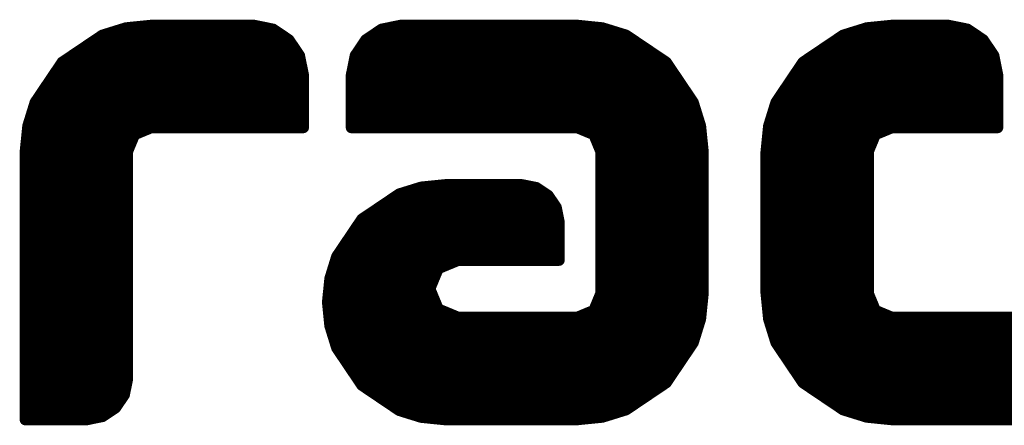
# Model space of a CAD drawing. Extents: x -14 to 157, y -7 to 92.
# Tile 6 of 44: x 53.54 to 62.51, y 21.55 to 25.24. Entities that reach past the tile are written whole.
import ezdxf

# ---------------------------------------------------------------- set-up
doc = ezdxf.new("R2010")
doc.units = 0
doc.layers.add('2D_LINE_126', color=254, linetype='CONTINUOUS')

# ---------------------------------------------------------------- blocks, each defined once
blk = doc.blocks.new('SMOOTH_0$1')
at = {"const_width": 0.05}
blk.add_lwpolyline([(-0.025, 0, 1), (0.025, 0, 1)], format="xyb", close=True, dxfattribs=at)
blk = doc.blocks.new('DRAWING_72')
at = {"layer": '2D_LINE_126', "const_width": 0.1}
for points in [[(-0.5601, 2.4338), (0.5997, 3.5936)], [(-0.5601, 2.3829), (0.6506, 3.5936)], [(-0.5601, 2.332), (0.7015, 3.5936)], [(-0.5601, 2.2811), (0.7524, 3.5936)], [(-0.5601, 2.2301), (0.8033, 3.5936)], [(-0.5601, 2.1792), (0.8543, 3.5936)], [(-0.5601, 2.1283), (0.9052, 3.5936)], [(-0.5601, 2.0774), (0.9561, 3.5936)], [(-0.5601, 2.0265), (1.007, 3.5936)], [(-0.5601, 1.9756), (1.0579, 3.5936)], [(-0.5601, 1.9247), (1.1088, 3.5936)], [(-0.5601, 1.8738), (1.1597, 3.5936)], [(-0.5601, 1.8228), (1.2106, 3.5936)], [(-0.5601, 1.7719), (1.2615, 3.5936)], [(-0.5601, 1.721), (1.3125, 3.5936)], [(-0.5601, 1.6701), (1.3634, 3.5936)], [(-0.5601, 1.6192), (1.4143, 3.5936)], [(-0.5555, 2.4893), (0.5442, 3.589)], [(-0.5498, 2.5459), (0.4876, 3.5833)], [(-0.5441, 2.6025), (0.431, 3.5776)], [(-0.5384, 2.6591), (0.3744, 3.5719)], [(-0.5205, 2.728), (0.3055, 3.554)], [(0.142, 3.5032), (0.3578, 3.5702)], [(0.3578, 3.5702), (0.5895, 3.5936)], [(0.4906, 2.619), (1.4652, 3.5936)], [(0.5776, 2.6551), (1.5161, 3.5936)], [(0.5895, 3.5936), (1.5229, 3.5936)], [(0.6334, 2.66), (1.5596, 3.5862)], [(0.6843, 2.66), (1.602, 3.5776)], [(0.7352, 2.66), (1.6443, 3.5691)], [(0.7861, 2.66), (1.6867, 3.5605)], [(0.8371, 2.66), (1.7205, 3.5434)], [(1.5229, 3.5936), (1.6988, 3.5581)], [(1.6988, 3.5581), (1.8425, 3.4612)], [(2.4107, 3.1136), (2.8908, 3.5937)], [(2.4107, 3.0627), (2.9417, 3.5937)], [(2.4107, 3.0117), (2.9926, 3.5937)], [(2.4107, 2.9608), (3.0435, 3.5937)], [(2.4107, 2.9099), (3.0945, 3.5937)], [(2.4107, 2.859), (3.1454, 3.5937)], [(2.4107, 2.8081), (3.1963, 3.5937)], [(2.4107, 2.7572), (3.2472, 3.5937)], [(2.4107, 2.7063), (3.2981, 3.5937)], [(2.4154, 2.6601), (3.349, 3.5937)], [(2.4165, 3.1703), (2.8341, 3.5879)], [(2.4294, 3.2341), (2.7703, 3.575)], [(2.4422, 3.2979), (2.7065, 3.5621)], [(2.4663, 2.6601), (3.3999, 3.5937)], [(2.5172, 2.6601), (3.4508, 3.5937)], [(2.6868, 3.5582), (2.5431, 3.4613)], [(2.5681, 2.6601), (3.5018, 3.5937)], [(2.6191, 2.6601), (3.5527, 3.5937)], [(2.67, 2.6601), (3.6036, 3.5937)], [(2.8628, 3.5937), (2.6868, 3.5582)], [(2.7209, 2.6601), (3.6545, 3.5937)], [(2.7718, 2.6601), (3.7054, 3.5937)], [(2.8227, 2.6601), (3.7563, 3.5937)], [(4.467, 3.5937), (2.8628, 3.5937)], [(2.8736, 2.6601), (3.8072, 3.5937)], [(2.9245, 2.6601), (3.8581, 3.5937)], [(2.9754, 2.6601), (3.909, 3.5937)], [(3.0263, 2.6601), (3.96, 3.5937)], [(3.0773, 2.6601), (4.0109, 3.5937)], [(3.1282, 2.6601), (4.0618, 3.5937)], [(3.1791, 2.6601), (4.1127, 3.5937)], [(3.23, 2.6601), (4.1636, 3.5937)], [(3.2809, 2.6601), (4.2145, 3.5937)], [(3.3318, 2.6601), (4.2654, 3.5937)], [(3.3827, 2.6601), (4.3163, 3.5937)], [(3.4336, 2.6601), (4.3673, 3.5937)], [(3.4846, 2.6601), (4.4182, 3.5937)], [(3.5355, 2.6601), (4.4689, 3.5935)], [(3.5864, 2.6601), (4.5151, 3.5888)], [(3.6373, 2.6601), (4.5614, 3.5842)], [(3.6882, 2.6601), (4.6076, 3.5795)], [(3.7391, 2.6601), (4.6539, 3.5749)], [(3.79, 2.6601), (4.6999, 3.57)], [(3.8409, 2.6601), (4.7388, 3.5579)], [(3.8918, 2.6601), (4.7776, 3.5458)], [(4.6987, 3.5703), (4.467, 3.5937)], [(4.9145, 3.5033), (4.6987, 3.5703)], [(6.1885, 2.4111), (7.3711, 3.5937)], [(6.1885, 2.3602), (7.422, 3.5937)], [(6.1885, 2.3093), (7.4729, 3.5937)], [(6.1885, 2.2584), (7.5238, 3.5937)], [(6.1885, 2.2075), (7.5747, 3.5937)], [(6.1885, 2.1566), (7.6257, 3.5937)], [(6.1885, 2.1057), (7.6766, 3.5937)], [(6.1885, 2.0548), (7.7275, 3.5937)], [(6.1885, 2.0039), (7.7784, 3.5937)], [(6.1885, 1.9529), (7.8293, 3.5937)], [(6.1885, 1.902), (7.8748, 3.5883)], [(6.1885, 1.8511), (7.9171, 3.5798)], [(6.1885, 1.8002), (7.9595, 3.5712)], [(6.1885, 1.7493), (8.0018, 3.5626)], [(6.1885, 1.6984), (8.0384, 3.5483)], [(6.1905, 2.4641), (7.3182, 3.5917)], [(6.1962, 2.5207), (7.2615, 3.586)], [(6.2019, 2.5773), (7.2049, 3.5803)], [(6.2076, 2.6339), (7.1483, 3.5746)], [(6.2179, 2.6951), (7.0872, 3.5644)], [(6.2408, 2.7689), (7.0133, 3.5415)], [(6.8907, 3.5034), (7.1065, 3.5704)], [(7.1065, 3.5704), (7.3382, 3.5937)], [(7.3382, 3.5937), (7.8478, 3.5938)], [(7.8478, 3.5938), (8.0238, 3.5582)], [(8.0238, 3.5582), (8.1675, 3.4613)], [(-0.4976, 2.8018), (0.2317, 3.5311)], [(-0.4747, 2.8756), (0.1579, 3.5082)], [(-0.2234, 3.2568), (0.142, 3.5032)], [(0.888, 2.66), (1.7509, 3.5229)], [(0.9389, 2.66), (1.7813, 3.5024)], [(0.9898, 2.66), (1.8117, 3.4819)], [(1.0407, 2.66), (1.8421, 3.4614)], [(1.8425, 3.4612), (1.9394, 3.3174)], [(2.5431, 3.4613), (2.4462, 3.3176)], [(2.519, 3.4255), (2.5789, 3.4854)], [(3.9428, 2.6601), (4.8165, 3.5338)], [(3.9937, 2.6601), (4.8553, 3.5217)], [(4.0446, 2.6601), (4.8942, 3.5097)], [(4.0955, 2.6601), (4.929, 3.4936)], [(4.1464, 2.6601), (4.9594, 3.4731)], [(4.1973, 2.6601), (4.9898, 3.4526)], [(5.28, 3.257), (4.9145, 3.5033)], [(6.1885, 1.6475), (8.0689, 3.5278)], [(6.2637, 2.8427), (6.9395, 3.5185)], [(6.3146, 2.9445), (6.8378, 3.4677)], [(6.5252, 3.257), (6.8907, 3.5034)], [(7.1912, 2.5993), (8.0993, 3.5073)], [(7.2781, 2.6352), (8.1297, 3.4868)], [(7.3539, 2.6601), (8.1601, 3.4663)], [(8.1675, 3.4613), (8.2644, 3.3176)], [(-0.3869, 3.0143), (0.0193, 3.4205)], [(1.0916, 2.66), (1.8627, 3.4311)], [(1.1425, 2.66), (1.8832, 3.4007)], [(1.1934, 2.66), (1.9037, 3.3703)], [(4.2482, 2.6601), (5.0202, 3.4321)], [(4.2991, 2.6601), (5.0506, 3.4116)], [(4.3501, 2.6601), (5.081, 3.3911)], [(4.401, 2.6601), (5.1114, 3.3706)], [(6.4199, 3.1008), (6.6815, 3.3623)], [(7.4048, 2.6601), (8.183, 3.4383)], [(7.4557, 2.6601), (8.2035, 3.4079)], [(7.5066, 2.6601), (8.224, 3.3775)], [(-0.2816, 3.1705), (-0.1371, 3.3151)], [(1.2444, 2.66), (1.9242, 3.3399)], [(1.2953, 2.66), (1.9416, 3.3064)], [(1.9394, 3.3174), (1.9749, 3.1415)], [(2.4462, 3.3176), (2.4107, 3.1416)], [(4.4519, 2.6601), (5.1419, 3.3501)], [(4.4923, 2.6496), (5.1723, 3.3296)], [(4.5283, 2.6347), (5.2027, 3.3091)], [(4.5643, 2.6198), (5.2331, 3.2886)], [(7.5575, 2.6601), (8.2445, 3.3471)], [(7.6085, 2.6601), (8.2647, 3.3163)], [(7.6594, 2.6601), (8.2732, 3.274)], [(8.2644, 3.3176), (8.3, 3.1416)], [(-0.4698, 2.8914), (-0.2234, 3.2568)], [(1.3462, 2.66), (1.9502, 3.264)], [(1.3971, 2.66), (1.9587, 3.2216)], [(1.448, 2.66), (1.9673, 3.1793)], [(4.6003, 2.6049), (5.2635, 3.2681)], [(4.6266, 2.5803), (5.2894, 3.243)], [(4.6415, 2.5443), (5.3099, 3.2126)], [(4.6565, 2.5083), (5.3304, 3.1822)], [(5.5263, 2.8915), (5.28, 3.257)], [(6.2788, 2.8915), (6.5252, 3.257)], [(7.7103, 2.6601), (8.2818, 3.2316)], [(7.7612, 2.6601), (8.2903, 3.1893)], [(1.4989, 2.66), (1.9749, 3.136)], [(1.9749, 3.1415), (1.9749, 2.66)], [(2.4107, 3.1416), (2.4107, 2.6601)], [(4.6714, 2.4723), (5.3509, 3.1518)], [(4.6831, 2.4331), (5.3714, 3.1214)], [(4.6831, 2.3822), (5.3919, 3.091)], [(7.8121, 2.6601), (8.2989, 3.1469)], [(7.863, 2.6601), (8.3, 3.0971)], [(8.3, 3.1416), (8.3, 2.6601)], [(1.5498, 2.66), (1.9749, 3.0851)], [(1.6007, 2.66), (1.9749, 3.0342)], [(4.6831, 2.3313), (5.4124, 3.0605)], [(4.6831, 2.2803), (5.4329, 3.0301)], [(4.6831, 2.2294), (5.4534, 2.9997)], [(7.9139, 2.6601), (8.3, 3.0462)], [(1.6516, 2.66), (1.9749, 2.9833)], [(1.7026, 2.66), (1.9749, 2.9323)], [(4.6831, 2.1785), (5.4739, 2.9693)], [(4.6831, 2.1276), (5.4944, 2.9389)], [(7.9648, 2.6601), (8.3, 2.9953)], [(8.0158, 2.6601), (8.3, 2.9443)], [(-0.5368, 2.6756), (-0.4698, 2.8914)], [(1.7535, 2.66), (1.9749, 2.8814)], [(1.8044, 2.66), (1.9749, 2.8305)], [(4.6831, 2.0767), (5.5149, 2.9085)], [(4.6831, 2.0258), (5.5317, 2.8744)], [(4.6831, 1.9749), (5.5437, 2.8355)], [(5.5933, 2.6757), (5.5263, 2.8915)], [(6.2119, 2.6757), (6.2788, 2.8915)], [(8.0667, 2.6601), (8.3, 2.8934)], [(8.1176, 2.6601), (8.3, 2.8425)], [(1.8553, 2.66), (1.9749, 2.7796)], [(4.6831, 1.924), (5.5558, 2.7967)], [(4.6831, 1.8731), (5.5678, 2.7578)], [(8.1685, 2.6601), (8.3, 2.7916)], [(8.2194, 2.6601), (8.3, 2.7407)], [(-0.5601, 2.4439), (-0.5368, 2.6756)], [(0.5895, 2.66), (0.4368, 2.5967)], [(1.9749, 2.66), (0.5895, 2.66)], [(1.9062, 2.66), (1.9749, 2.7287)], [(1.9571, 2.66), (1.9749, 2.6778)], [(2.4107, 2.6601), (4.467, 2.6601)], [(4.467, 2.6601), (4.6198, 2.5968)], [(4.6831, 1.8221), (5.5799, 2.719)], [(4.6831, 1.7712), (5.5919, 2.6801)], [(5.6167, 2.444), (5.5933, 2.6757)], [(6.1885, 2.444), (6.2119, 2.6757)], [(7.3382, 2.6601), (7.1854, 2.5969)], [(8.3, 2.6601), (7.3382, 2.6601)], [(8.2703, 2.6601), (8.3, 2.6898)], [(0.4368, 2.5967), (0.3735, 2.4439)], [(4.6198, 2.5968), (4.6831, 2.444)], [(4.6831, 1.7203), (5.5974, 2.6347)], [(4.6831, 1.6694), (5.6021, 2.5884)], [(6.1885, 1.5966), (7.183, 2.5911)], [(7.1854, 2.5969), (7.1221, 2.444)], [(-0.5601, 1.5683), (0.4145, 2.5429)], [(4.6831, 1.6185), (5.6068, 2.5422)], [(4.6831, 1.5676), (5.6114, 2.4959)], [(6.1885, 1.5457), (7.147, 2.5042)], [(-0.5601, 1.5174), (0.3785, 2.456)], [(-0.5601, 0), (-0.5601, 2.4439)], [(-0.5601, 1.4665), (0.3735, 2.4001)], [(0.3735, 2.4439), (0.3735, 0.3735)], [(4.6831, 1.5167), (5.6161, 2.4497)], [(4.6831, 2.444), (4.6831, 1.1498)], [(4.6831, 1.4658), (5.6167, 2.3994)], [(5.6167, 1.1498), (5.6167, 2.444)], [(6.1885, 1.1497), (6.1885, 2.444)], [(6.1885, 1.4947), (7.1221, 2.4284)], [(6.1885, 1.4438), (7.1221, 2.3774)], [(7.1221, 2.444), (7.1221, 1.1497)], [(-0.5601, 1.4156), (0.3735, 2.3492)], [(-0.5601, 1.3646), (0.3735, 2.2982)], [(4.6831, 1.4149), (5.6167, 2.3484)], [(4.6831, 1.3639), (5.6167, 2.2975)], [(6.1885, 1.3929), (7.1221, 2.3265)], [(-0.5601, 1.3137), (0.3735, 2.2473)], [(-0.5601, 1.2628), (0.3735, 2.1964)], [(4.6831, 1.313), (5.6167, 2.2466)], [(4.6831, 1.2621), (5.6167, 2.1957)], [(6.1885, 1.342), (7.1221, 2.2756)], [(6.1885, 1.2911), (7.1221, 2.2247)], [(-0.5601, 1.2119), (0.3735, 2.1455)], [(2.1941, 1.0641), (3.2716, 2.1416)], [(2.1982, 1.1192), (3.2158, 2.1368)], [(2.1987, 1.0179), (3.3225, 2.1416)], [(2.2034, 0.9716), (3.3734, 2.1416)], [(2.2039, 1.1758), (3.1592, 2.1311)], [(2.208, 0.9254), (3.4243, 2.1416)], [(2.2096, 1.2324), (3.1026, 2.1253)], [(2.2127, 0.8791), (3.4752, 2.1416)], [(2.2161, 1.2898), (3.0452, 2.1189)], [(2.2209, 0.8364), (3.5261, 2.1416)], [(2.233, 0.7976), (3.577, 2.1416)], [(2.2451, 0.7587), (3.6279, 2.1416)], [(2.2571, 0.7199), (3.6789, 2.1416)], [(2.2692, 0.681), (3.7298, 2.1416)], [(2.2839, 0.6448), (3.7807, 2.1416)], [(2.3044, 0.6144), (3.8316, 2.1416)], [(2.3249, 0.584), (3.8825, 2.1416)], [(2.3454, 0.5536), (3.9334, 2.1416)], [(3.0483, 2.1199), (2.8473, 2.0575)], [(3.264, 2.1416), (3.0483, 2.1199)], [(3.2303, 1.3876), (3.9813, 2.1386)], [(3.9664, 2.1416), (3.264, 2.1416)], [(3.3172, 1.4236), (4.0237, 2.1301)], [(3.3967, 1.4522), (4.066, 2.1215)], [(3.4476, 1.4522), (4.1055, 2.11)], [(4.0981, 2.115), (3.9664, 2.1416)], [(4.2057, 2.0425), (4.0981, 2.115)], [(4.6831, 1.2112), (5.6167, 2.1448)], [(6.1885, 1.2402), (7.1221, 2.1738)], [(6.1885, 1.1893), (7.1221, 2.1229)], [(-0.5601, 1.161), (0.3735, 2.0946)], [(-0.5601, 1.1101), (0.3735, 2.0437)], [(2.239, 1.3636), (2.9714, 2.096)], [(2.2619, 1.4374), (2.8976, 2.0731)], [(2.3111, 1.5375), (2.7975, 2.0239)], [(2.8473, 2.0575), (2.507, 1.828)], [(3.4985, 1.4522), (4.1359, 2.0895)], [(3.5494, 1.4522), (4.1663, 2.069)], [(3.6003, 1.4522), (4.1967, 2.0485)], [(3.6513, 1.4522), (4.2201, 2.021)], [(4.2782, 1.9349), (4.2057, 2.0425)], [(4.6545, 1.0808), (5.6167, 2.043)], [(4.6831, 1.1603), (5.6167, 2.0939)], [(6.1896, 1.1394), (7.1221, 2.072)], [(6.1942, 1.0932), (7.1221, 2.0211)], [(-0.5601, 1.0592), (0.3735, 1.9928)], [(-0.5601, 1.0083), (0.3735, 1.9419)], [(3.6249, 0.0002), (5.6167, 1.9921)], [(3.6758, 0.0002), (5.6167, 1.9411)], [(3.7022, 1.4522), (4.2406, 1.9906)], [(3.7531, 1.4522), (4.2611, 1.9602)], [(3.804, 1.4522), (4.2797, 1.9278)], [(4.3048, 1.8032), (4.2782, 1.9349)], [(6.1989, 1.0469), (7.1221, 1.9701)], [(7.6468, 0.0001), (9.6117, 1.9651)], [(-0.5601, 0.9573), (0.3735, 1.8909)], [(-0.5601, 0.9064), (0.3735, 1.84)], [(2.4165, 1.6938), (2.6412, 1.9185)], [(3.7267, 0.0002), (5.6167, 1.8902)], [(3.7776, 0.0002), (5.6167, 1.8393)], [(3.8549, 1.4522), (4.2882, 1.8855)], [(3.9058, 1.4522), (4.2968, 1.8431)], [(6.2035, 1.0007), (7.1221, 1.9192)], [(6.2082, 0.9544), (7.1221, 1.8683)], [(7.6977, 0.0001), (9.6117, 1.9142)], [(7.7486, 0.0001), (9.6117, 1.8633)], [(-0.5601, 0.8555), (0.3735, 1.7891)], [(2.507, 1.828), (2.2775, 1.4877)], [(3.8285, 0.0002), (5.6167, 1.7884)], [(3.9567, 1.4522), (4.3048, 1.8003)], [(4.0076, 1.4522), (4.3048, 1.7494)], [(4.3048, 1.4522), (4.3048, 1.8032)], [(6.2145, 0.9098), (7.1221, 1.8174)], [(6.2265, 0.8709), (7.1221, 1.7665)], [(7.7995, 0.0001), (9.6117, 1.8123)], [(7.8504, 0.0001), (9.6117, 1.7614)], [(-0.5601, 0.8046), (0.3735, 1.7382)], [(-0.5601, 0.7537), (0.3735, 1.6873)], [(3.8794, 0.0002), (5.6167, 1.7375)], [(3.9303, 0.0002), (5.6167, 1.6866)], [(4.0585, 1.4522), (4.3048, 1.6985)], [(6.2386, 0.832), (7.1221, 1.7156)], [(6.2506, 0.7932), (7.1221, 1.6647)], [(7.9013, 0.0001), (9.6117, 1.7105)], [(7.9523, 0.0001), (9.6117, 1.6596)], [(-0.5601, 0.7028), (0.3735, 1.6364)], [(-0.5601, 0.6519), (0.3735, 1.5855)], [(3.9812, 0.0002), (5.6167, 1.6357)], [(4.0321, 0.0002), (5.6167, 1.5848)], [(4.1095, 1.4522), (4.3048, 1.6475)], [(4.1604, 1.4522), (4.3048, 1.5966)], [(6.2627, 0.7543), (7.1221, 1.6138)], [(8.0032, 0.0001), (9.6117, 1.6087)], [(-0.5601, 0.601), (0.3735, 1.5346)], [(-0.5601, 0.5501), (0.3735, 1.4837)], [(2.2775, 1.4877), (2.2151, 1.2867)], [(4.083, 0.0002), (5.6167, 1.5339)], [(4.1339, 0.0002), (5.6167, 1.4829)], [(4.2113, 1.4522), (4.3048, 1.5457)], [(4.2622, 1.4522), (4.3048, 1.4948)], [(6.2748, 0.7155), (7.1221, 1.5629)], [(6.2924, 0.6822), (7.1221, 1.5119)], [(8.0541, 0.0001), (9.6117, 1.5578)], [(8.105, 0.0001), (9.6117, 1.5069)], [(-0.5601, 0.4991), (0.3735, 1.4327)], [(3.2029, 1.3763), (3.3863, 1.4522)], [(3.3863, 1.4522), (4.3048, 1.4522)], [(4.1848, 0.0001), (5.6167, 1.432)], [(6.3129, 0.6518), (7.1221, 1.461)], [(6.3334, 0.6214), (7.1221, 1.4101)], [(8.1559, 0.0001), (9.6117, 1.456)], [(8.2068, 0.0001), (9.6117, 1.4051)], [(-0.5601, 0.4482), (0.3735, 1.3818)], [(-0.5601, 0.3973), (0.3735, 1.3309)], [(2.3659, 0.5232), (3.1916, 1.3489)], [(3.127, 1.193), (3.2029, 1.3763)], [(4.2357, 0.0001), (5.6167, 1.3811)], [(4.2866, 0.0001), (5.6167, 1.3302)], [(6.3539, 0.591), (7.1221, 1.3592)], [(6.3744, 0.5606), (7.1221, 1.3083)], [(8.2577, 0.0001), (9.6117, 1.3541)], [(8.3086, 0.0001), (9.6117, 1.3032)], [(-0.5601, 0.3464), (0.3735, 1.28)], [(-0.5601, 0.2955), (0.3735, 1.2291)], [(2.2151, 1.2867), (2.1934, 1.071)], [(2.3864, 0.4928), (3.1555, 1.2619)], [(4.3375, 0.0001), (5.6167, 1.2793)], [(4.3884, 0.0001), (5.6167, 1.2284)], [(6.3949, 0.5302), (7.1221, 1.2574)], [(6.4154, 0.4998), (7.1221, 1.2065)], [(8.3595, 0.0001), (9.6117, 1.2523)], [(-0.5601, 0.2446), (0.3735, 1.1782)], [(-0.5601, 0.1937), (0.3735, 1.1273)], [(2.4069, 0.4623), (3.1301, 1.1855)], [(2.4274, 0.4319), (3.145, 1.1495)], [(3.2029, 1.0097), (3.127, 1.193)], [(4.4393, 0.0001), (5.6167, 1.1775)], [(4.4928, 0.0027), (5.6141, 1.124)], [(4.6831, 1.1498), (4.6198, 0.997)], [(5.5933, 0.9181), (5.6167, 1.1498)], [(6.2119, 0.9181), (6.1885, 1.1497)], [(6.4359, 0.4694), (7.1221, 1.1556)], [(6.4564, 0.4389), (7.1353, 1.1179)], [(7.1221, 1.1497), (7.1854, 0.997)], [(-0.5601, 0.1428), (0.3735, 1.0764)], [(2.1934, 1.071), (2.2151, 0.8552)], [(2.4479, 0.4015), (3.1599, 1.1135)], [(2.4684, 0.3711), (3.1748, 1.0775)], [(2.4889, 0.3407), (3.1897, 1.0415)], [(4.5494, 0.0084), (5.6084, 1.0673)], [(6.4769, 0.4085), (7.1502, 1.0819)], [(6.4974, 0.3781), (7.1651, 1.0459)], [(-0.5601, 0.0918), (0.3735, 1.0254)], [(-0.5601, 0.0409), (0.3735, 0.9745)], [(2.5106, 0.3115), (3.207, 1.008)], [(2.541, 0.291), (3.243, 0.993)], [(2.5714, 0.2705), (3.279, 0.9781)], [(2.6018, 0.25), (3.315, 0.9632)], [(2.6322, 0.2295), (3.351, 0.9483)], [(3.3863, 0.9337), (3.2029, 1.0097)], [(3.574, 0.0003), (4.536, 0.9623)], [(4.6198, 0.997), (4.467, 0.9337)], [(4.6061, 0.0141), (5.6027, 1.0107)], [(4.6627, 0.0198), (5.597, 0.9541)], [(6.5179, 0.3477), (7.1801, 1.0099)], [(6.5448, 0.3237), (7.2085, 0.9874)], [(6.5752, 0.3032), (7.2445, 0.9725)], [(6.6056, 0.2827), (7.2806, 0.9576)], [(6.636, 0.2622), (7.3166, 0.9427)], [(7.1854, 0.997), (7.3382, 0.9337)], [(7.545, 0.0001), (8.4902, 0.9454)], [(7.5959, 0.0001), (8.5771, 0.9814)], [(-0.5501, 0), (0.3735, 0.9236)], [(-0.4992, 0), (0.3735, 0.8727)], [(2.2151, 0.8552), (2.2775, 0.6543)], [(2.6626, 0.209), (3.3873, 0.9337)], [(2.693, 0.1885), (3.4383, 0.9337)], [(2.7234, 0.1679), (3.4892, 0.9337)], [(2.7538, 0.1474), (3.5401, 0.9337)], [(2.7842, 0.1269), (3.591, 0.9337)], [(2.8146, 0.1064), (3.6419, 0.9337)], [(2.845, 0.0859), (3.6928, 0.9337)], [(2.8833, 0.0733), (3.7437, 0.9337)], [(2.9221, 0.0612), (3.7946, 0.9337)], [(2.961, 0.0491), (3.8456, 0.9337)], [(2.9998, 0.0371), (3.8965, 0.9337)], [(3.0387, 0.025), (3.9474, 0.9337)], [(3.0831, 0.0186), (3.9983, 0.9337)], [(3.1294, 0.0139), (4.0492, 0.9337)], [(3.1756, 0.0092), (4.1001, 0.9337)], [(3.2219, 0.0045), (4.151, 0.9337)], [(3.2685, 0.0003), (4.2019, 0.9337)], [(3.3194, 0.0003), (4.2528, 0.9337)], [(3.3703, 0.0003), (4.3038, 0.9337)], [(4.467, 0.9337), (3.3863, 0.9337)], [(3.4212, 0.0003), (4.3547, 0.9337)], [(3.4721, 0.0003), (4.4056, 0.9337)], [(3.5231, 0.0003), (4.4565, 0.9337)], [(4.7256, 0.0318), (5.585, 0.8912)], [(5.5263, 0.7023), (5.5933, 0.9181)], [(6.2789, 0.7023), (6.2119, 0.9181)], [(6.6664, 0.2417), (7.3585, 0.9337)], [(6.6968, 0.2212), (7.4094, 0.9337)], [(6.7273, 0.2007), (7.4603, 0.9337)], [(6.7577, 0.1802), (7.5112, 0.9337)], [(6.7881, 0.1597), (7.5621, 0.9337)], [(6.8185, 0.1392), (7.6131, 0.9337)], [(6.8489, 0.1187), (7.664, 0.9337)], [(6.8793, 0.0982), (7.7149, 0.9337)], [(6.915, 0.0829), (7.7658, 0.9337)], [(6.9538, 0.0709), (7.8167, 0.9337)], [(6.9927, 0.0588), (7.8676, 0.9337)], [(7.0316, 0.0468), (7.9185, 0.9337)], [(7.0704, 0.0347), (7.9694, 0.9337)], [(7.1098, 0.0232), (8.0204, 0.9337)], [(7.156, 0.0185), (8.0713, 0.9337)], [(7.2023, 0.0138), (8.1222, 0.9337)], [(7.2485, 0.0092), (8.1731, 0.9337)], [(7.2948, 0.0045), (8.224, 0.9337)], [(7.3382, 0.9337), (8.4621, 0.9337)], [(7.3413, 0.0001), (8.2749, 0.9337)], [(7.3922, 0.0001), (8.3258, 0.9337)], [(7.4431, 0.0001), (8.3767, 0.9337)], [(7.494, 0.0001), (8.4276, 0.9337)], [(-0.4483, 0), (0.3735, 0.8218)], [(-0.3974, 0), (0.3735, 0.7709)], [(4.7994, 0.0547), (5.5621, 0.8174)], [(-0.3465, 0), (0.3735, 0.72)], [(-0.2956, 0), (0.3735, 0.6691)], [(4.8732, 0.0776), (5.5391, 0.7436)], [(5.28, 0.3369), (5.5263, 0.7023)], [(6.5252, 0.3369), (6.2789, 0.7023)], [(-0.2447, 0), (0.3735, 0.6182)], [(2.2775, 0.6543), (2.5069, 0.314)], [(4.9834, 0.1369), (5.4798, 0.6333)], [(-0.1938, 0), (0.3735, 0.5672)], [(-0.1429, 0), (0.3735, 0.5163)], [(-0.0919, 0), (0.3735, 0.4654)], [(-0.041, 0), (0.3735, 0.4145)], [(5.1397, 0.2423), (5.3745, 0.4771)], [(0.0124, 0.0025), (0.371, 0.3611)], [(0.3735, 0.3735), (0.3441, 0.2281)], [(2.5069, 0.314), (2.8472, 0.0845)], [(4.9145, 0.0905), (5.28, 0.3369)], [(6.8907, 0.0905), (6.5252, 0.3369)], [(0.0762, 0.0154), (0.3581, 0.2973)], [(0.14, 0.0283), (0.3452, 0.2335)], [(0.3441, 0.2281), (0.2641, 0.1094)], [(0.2641, 0.1094), (0.1454, 0.0294)], [(2.8472, 0.0845), (3.0481, 0.0221)], [(4.6987, 0.0235), (4.9145, 0.0905)], [(7.1065, 0.0235), (6.8907, 0.0905)], [(0, 0), (-0.5601, 0)], [(0.1454, 0.0294), (0, 0)], [(3.0481, 0.0221), (3.2638, 0.0003)], [(3.2638, 0.0003), (4.467, 0.0001)], [(4.467, 0.0001), (4.6987, 0.0235)], [(7.3382, 0.0001), (7.1065, 0.0235)], [(8.4621, 0.0001), (7.3382, 0.0001)]]:
    blk.add_lwpolyline(points, dxfattribs=at)
at = {"layer": '2D_LINE_126'}
for p in [(0.3055, 3.554), (0.3578, 3.5702), (0.3578, 3.5702), (0.3744, 3.5719), (0.431, 3.5776), (0.4876, 3.5833), (0.5442, 3.589), (0.5895, 3.5936), (0.5895, 3.5936), (0.5997, 3.5936), (0.6506, 3.5936), (0.7015, 3.5936), (0.7524, 3.5936), (0.8033, 3.5936), (0.8543, 3.5936), (0.9052, 3.5936), (0.9561, 3.5936), (1.007, 3.5936), (1.0579, 3.5936), (1.1088, 3.5936), (1.1597, 3.5936), (1.2106, 3.5936), (1.2615, 3.5936), (1.3125, 3.5936), (1.3634, 3.5936), (1.4143, 3.5936), (1.4652, 3.5936), (1.5161, 3.5936), (1.5229, 3.5936), (1.5229, 3.5936), (1.5596, 3.5862), (1.602, 3.5776), (1.6443, 3.5691), (1.6867, 3.5605), (1.6988, 3.5581), (1.6988, 3.5581), (1.7205, 3.5434), (2.6868, 3.5582), (2.6868, 3.5582), (2.7065, 3.5621), (2.7703, 3.575), (2.8341, 3.5879), (2.8628, 3.5937), (2.8628, 3.5937), (2.8908, 3.5937), (2.9417, 3.5937), (2.9926, 3.5937), (3.0435, 3.5937), (3.0945, 3.5937), (3.1454, 3.5937), (3.1963, 3.5937), (3.2472, 3.5937), (3.2981, 3.5937), (3.349, 3.5937), (3.3999, 3.5937), (3.4508, 3.5937), (3.5018, 3.5937), (3.5527, 3.5937), (3.6036, 3.5937), (3.6545, 3.5937), (3.7054, 3.5937), (3.7563, 3.5937), (3.8072, 3.5937), (3.8581, 3.5937), (3.909, 3.5937), (3.96, 3.5937), (4.0109, 3.5937), (4.0618, 3.5937), (4.1127, 3.5937), (4.1636, 3.5937), (4.2145, 3.5937), (4.2654, 3.5937), (4.3163, 3.5937), (4.3673, 3.5937), (4.4182, 3.5937), (4.467, 3.5937), (4.467, 3.5937), (4.4689, 3.5935), (4.5151, 3.5888), (4.5614, 3.5842), (4.6076, 3.5795), (4.6539, 3.5749), (4.6987, 3.5703), (4.6987, 3.5703), (4.6999, 3.57), (4.7388, 3.5579), (4.7776, 3.5458), (7.0133, 3.5415), (7.0872, 3.5644), (7.1065, 3.5704), (7.1065, 3.5704), (7.1483, 3.5746), (7.2049, 3.5803), (7.2615, 3.586), (7.3182, 3.5917), (7.3382, 3.5937), (7.3382, 3.5937), (7.3711, 3.5937), (7.422, 3.5937), (7.4729, 3.5937), (7.5238, 3.5937), (7.5747, 3.5937), (7.6257, 3.5937), (7.6766, 3.5937), (7.7275, 3.5937), (7.7784, 3.5937), (7.8293, 3.5937), (7.8478, 3.5938), (7.8478, 3.5938), (7.8748, 3.5883), (7.9171, 3.5798), (7.9595, 3.5712), (8.0018, 3.5626), (8.0238, 3.5582), (8.0238, 3.5582), (8.0384, 3.5483), (0.142, 3.5032), (0.142, 3.5032), (0.1579, 3.5082), (0.2317, 3.5311), (1.7509, 3.5229), (1.7813, 3.5024), (1.8117, 3.4819), (1.8421, 3.4614), (1.8425, 3.4612), (1.8425, 3.4612), (2.5431, 3.4613), (2.5431, 3.4613), (2.5789, 3.4854), (4.8165, 3.5338), (4.8553, 3.5217), (4.8942, 3.5097), (4.9145, 3.5033), (4.9145, 3.5033), (4.929, 3.4936), (4.9594, 3.4731), (4.9898, 3.4526), (6.8378, 3.4677), (6.8907, 3.5034), (6.8907, 3.5034), (6.9395, 3.5185), (8.0689, 3.5278), (8.0993, 3.5073), (8.1297, 3.4868), (8.1601, 3.4663), (8.1675, 3.4613), (8.1675, 3.4613), (0.0193, 3.4205), (1.8627, 3.4311), (1.8832, 3.4007), (1.9037, 3.3703), (2.519, 3.4255), (5.0202, 3.4321), (5.0506, 3.4116), (5.081, 3.3911), (5.1114, 3.3706), (6.6815, 3.3623), (8.183, 3.4383), (8.2035, 3.4079), (8.224, 3.3775), (-0.1371, 3.3151), (1.9242, 3.3399), (1.9394, 3.3174), (1.9394, 3.3174), (1.9416, 3.3064), (2.4422, 3.2979), (2.4462, 3.3176), (2.4462, 3.3176), (5.1419, 3.3501), (5.1723, 3.3296), (5.2027, 3.3091), (5.2331, 3.2886), (8.2445, 3.3471), (8.2644, 3.3176), (8.2644, 3.3176), (8.2647, 3.3163), (8.2732, 3.274), (-0.2234, 3.2568), (-0.2234, 3.2568), (1.9502, 3.264), (1.9587, 3.2216), (1.9673, 3.1793), (2.4294, 3.2341), (5.2635, 3.2681), (5.28, 3.257), (5.28, 3.257), (5.2894, 3.243), (5.3099, 3.2126), (5.3304, 3.1822), (6.5252, 3.257), (6.5252, 3.257), (8.2818, 3.2316), (8.2903, 3.1893), (-0.2816, 3.1705), (1.9749, 3.1415), (1.9749, 3.1415), (1.9749, 3.136), (2.4107, 3.1416), (2.4107, 3.1416), (2.4107, 3.1136), (2.4165, 3.1703), (5.3509, 3.1518), (5.3714, 3.1214), (5.3919, 3.091), (6.4199, 3.1008), (8.2989, 3.1469), (8.3, 3.1416), (8.3, 3.1416), (8.3, 3.0971), (-0.3869, 3.0143), (1.9749, 3.0851), (1.9749, 3.0342), (2.4107, 3.0627), (2.4107, 3.0117), (5.4124, 3.0605), (5.4329, 3.0301), (5.4534, 2.9997), (8.3, 3.0462), (1.9749, 2.9833), (1.9749, 2.9323), (2.4107, 2.9608), (5.4739, 2.9693), (5.4944, 2.9389), (6.3146, 2.9445), (8.3, 2.9953), (8.3, 2.9443), (-0.4747, 2.8756), (-0.4698, 2.8914), (-0.4698, 2.8914), (1.9749, 2.8814), (1.9749, 2.8305), (2.4107, 2.9099), (2.4107, 2.859), (5.5149, 2.9085), (5.5263, 2.8915), (5.5263, 2.8915), (5.5317, 2.8744), (5.5437, 2.8355), (6.2637, 2.8427), (6.2788, 2.8915), (6.2788, 2.8915), (8.3, 2.8934), (8.3, 2.8425), (-0.4976, 2.8018), (1.9749, 2.7796), (2.4107, 2.8081), (2.4107, 2.7572), (5.5558, 2.7967), (5.5678, 2.7578), (6.2408, 2.7689), (8.3, 2.7916), (8.3, 2.7407), (-0.5384, 2.6591), (-0.5368, 2.6756), (-0.5368, 2.6756), (-0.5205, 2.728), (0.5776, 2.6551), (0.5895, 2.66), (0.5895, 2.66), (0.6334, 2.66), (0.6843, 2.66), (0.7352, 2.66), (0.7861, 2.66), (0.8371, 2.66), (0.888, 2.66), (0.9389, 2.66), (0.9898, 2.66), (1.0407, 2.66), (1.0916, 2.66), (1.1425, 2.66), (1.1934, 2.66), (1.2444, 2.66), (1.2953, 2.66), (1.3462, 2.66), (1.3971, 2.66), (1.448, 2.66), (1.4989, 2.66), (1.5498, 2.66), (1.6007, 2.66), (1.6516, 2.66), (1.7026, 2.66), (1.7535, 2.66), (1.8044, 2.66), (1.8553, 2.66), (1.9062, 2.66), (1.9571, 2.66), (1.9749, 2.7287), (1.9749, 2.6778), (1.9749, 2.66), (1.9749, 2.66), (2.4107, 2.7063), (2.4107, 2.6601), (2.4107, 2.6601), (2.4154, 2.6601), (2.4663, 2.6601), (2.5172, 2.6601), (2.5681, 2.6601), (2.6191, 2.6601), (2.67, 2.6601), (2.7209, 2.6601), (2.7718, 2.6601), (2.8227, 2.6601), (2.8736, 2.6601), (2.9245, 2.6601), (2.9754, 2.6601), (3.0263, 2.6601), (3.0773, 2.6601), (3.1282, 2.6601), (3.1791, 2.6601), (3.23, 2.6601), (3.2809, 2.6601), (3.3318, 2.6601), (3.3827, 2.6601), (3.4336, 2.6601), (3.4846, 2.6601), (3.5355, 2.6601), (3.5864, 2.6601), (3.6373, 2.6601), (3.6882, 2.6601), (3.7391, 2.6601), (3.79, 2.6601), (3.8409, 2.6601), (3.8918, 2.6601), (3.9428, 2.6601), (3.9937, 2.6601), (4.0446, 2.6601), (4.0955, 2.6601), (4.1464, 2.6601), (4.1973, 2.6601), (4.2482, 2.6601), (4.2991, 2.6601), (4.3501, 2.6601), (4.401, 2.6601), (4.4519, 2.6601), (4.467, 2.6601), (4.467, 2.6601), (4.4923, 2.6496), (5.5799, 2.719), (5.5919, 2.6801), (5.5933, 2.6757), (5.5933, 2.6757), (6.2119, 2.6757), (6.2119, 2.6757), (6.2179, 2.6951), (7.3382, 2.6601), (7.3382, 2.6601), (7.3539, 2.6601), (7.4048, 2.6601), (7.4557, 2.6601), (7.5066, 2.6601), (7.5575, 2.6601), (7.6085, 2.6601), (7.6594, 2.6601), (7.7103, 2.6601), (7.7612, 2.6601), (7.8121, 2.6601), (7.863, 2.6601), (7.9139, 2.6601), (7.9648, 2.6601), (8.0158, 2.6601), (8.0667, 2.6601), (8.1176, 2.6601), (8.1685, 2.6601), (8.2194, 2.6601), (8.2703, 2.6601), (8.3, 2.6898), (8.3, 2.6601), (8.3, 2.6601), (-0.5441, 2.6025), (0.4368, 2.5967), (0.4368, 2.5967), (0.4906, 2.619), (4.5283, 2.6347), (4.5643, 2.6198), (4.6003, 2.6049), (4.6198, 2.5968), (4.6198, 2.5968), (4.6266, 2.5803), (5.5974, 2.6347), (5.6021, 2.5884), (6.2019, 2.5773), (6.2076, 2.6339), (7.183, 2.5911), (7.1854, 2.5969), (7.1854, 2.5969), (7.1912, 2.5993), (7.2781, 2.6352), (-0.5555, 2.4893), (-0.5498, 2.5459), (0.4145, 2.5429), (4.6415, 2.5443), (4.6565, 2.5083), (4.6714, 2.4723), (5.6068, 2.5422), (5.6114, 2.4959), (6.1905, 2.4641), (6.1962, 2.5207), (7.147, 2.5042), (-0.5601, 2.4439), (-0.5601, 2.4439), (-0.5601, 2.4338), (-0.5601, 2.3829), (0.3735, 2.4439), (0.3735, 2.4439), (0.3735, 2.4001), (0.3785, 2.456), (4.6831, 2.444), (4.6831, 2.444), (4.6831, 2.4331), (4.6831, 2.3822), (5.6161, 2.4497), (5.6167, 2.444), (5.6167, 2.444), (5.6167, 2.3994), (6.1885, 2.444), (6.1885, 2.444), (6.1885, 2.4111), (7.1221, 2.444), (7.1221, 2.444), (7.1221, 2.4284), (7.1221, 2.3774), (-0.5601, 2.332), (0.3735, 2.3492), (0.3735, 2.2982), (4.6831, 2.3313), (5.6167, 2.3484), (5.6167, 2.2975), (6.1885, 2.3602), (6.1885, 2.3093), (7.1221, 2.3265), (-0.5601, 2.2811), (-0.5601, 2.2301), (0.3735, 2.2473), (0.3735, 2.1964), (4.6831, 2.2803), (4.6831, 2.2294), (5.6167, 2.2466), (5.6167, 2.1957), (6.1885, 2.2584), (6.1885, 2.2075), (7.1221, 2.2756), (7.1221, 2.2247), (-0.5601, 2.1792), (-0.5601, 2.1283), (0.3735, 2.1455), (3.0452, 2.1189), (3.0483, 2.1199), (3.0483, 2.1199), (3.1026, 2.1253), (3.1592, 2.1311), (3.2158, 2.1368), (3.264, 2.1416), (3.264, 2.1416), (3.2716, 2.1416), (3.3225, 2.1416), (3.3734, 2.1416), (3.4243, 2.1416), (3.4752, 2.1416), (3.5261, 2.1416), (3.577, 2.1416), (3.6279, 2.1416), (3.6789, 2.1416), (3.7298, 2.1416), (3.7807, 2.1416), (3.8316, 2.1416), (3.8825, 2.1416), (3.9334, 2.1416), (3.9664, 2.1416), (3.9664, 2.1416), (3.9813, 2.1386), (4.0237, 2.1301), (4.066, 2.1215), (4.0981, 2.115), (4.0981, 2.115), (4.1055, 2.11), (4.6831, 2.1785), (4.6831, 2.1276), (5.6167, 2.1448), (6.1885, 2.1566), (6.1885, 2.1057), (7.1221, 2.1738), (7.1221, 2.1229), (-0.5601, 2.0774), (-0.5601, 2.0265), (0.3735, 2.0946), (0.3735, 2.0437), (2.7975, 2.0239), (2.8473, 2.0575), (2.8473, 2.0575), (2.8976, 2.0731), (2.9714, 2.096), (4.1359, 2.0895), (4.1663, 2.069), (4.1967, 2.0485), (4.2057, 2.0425), (4.2057, 2.0425), (4.2201, 2.021), (4.6831, 2.0767), (4.6831, 2.0258), (5.6167, 2.0939), (5.6167, 2.043), (6.1885, 2.0548), (7.1221, 2.072), (7.1221, 2.0211), (-0.5601, 1.9756), (-0.5601, 1.9247), (0.3735, 1.9928), (0.3735, 1.9419), (4.2406, 1.9906), (4.2611, 1.9602), (4.2782, 1.9349), (4.2782, 1.9349), (4.2797, 1.9278), (4.6831, 1.9749), (4.6831, 1.924), (5.6167, 1.9921), (5.6167, 1.9411), (6.1885, 2.0039), (6.1885, 1.9529), (7.1221, 1.9701), (-0.5601, 1.8738), (0.3735, 1.8909), (0.3735, 1.84), (2.6412, 1.9185), (4.2882, 1.8855), (4.2968, 1.8431), (4.6831, 1.8731), (5.6167, 1.8902), (5.6167, 1.8393), (6.1885, 1.902), (6.1885, 1.8511), (7.1221, 1.9192), (7.1221, 1.8683), (-0.5601, 1.8228), (-0.5601, 1.7719), (0.3735, 1.7891), (2.507, 1.828), (2.507, 1.828), (4.3048, 1.8032), (4.3048, 1.8032), (4.3048, 1.8003), (4.3048, 1.7494), (4.6831, 1.8221), (4.6831, 1.7712), (5.6167, 1.7884), (6.1885, 1.8002), (6.1885, 1.7493), (7.1221, 1.8174), (7.1221, 1.7665), (-0.5601, 1.721), (-0.5601, 1.6701), (0.3735, 1.7382), (0.3735, 1.6873), (2.4165, 1.6938), (4.3048, 1.6985), (4.6831, 1.7203), (4.6831, 1.6694), (5.6167, 1.7375), (5.6167, 1.6866), (6.1885, 1.6984), (7.1221, 1.7156), (7.1221, 1.6647), (-0.5601, 1.6192), (-0.5601, 1.5683), (0.3735, 1.6364), (0.3735, 1.5855), (4.3048, 1.6475), (4.3048, 1.5966), (4.6831, 1.6185), (4.6831, 1.5676), (5.6167, 1.6357), (5.6167, 1.5848), (6.1885, 1.6475), (6.1885, 1.5966), (7.1221, 1.6138), (-0.5601, 1.5174), (0.3735, 1.5346), (0.3735, 1.4837), (2.2775, 1.4877), (2.2775, 1.4877), (2.3111, 1.5375), (4.3048, 1.5457), (4.3048, 1.4948), (4.6831, 1.5167), (5.6167, 1.5339), (5.6167, 1.4829), (6.1885, 1.5457), (6.1885, 1.4947), (7.1221, 1.5629), (7.1221, 1.5119), (-0.5601, 1.4665), (-0.5601, 1.4156), (0.3735, 1.4327), (2.2619, 1.4374), (3.2303, 1.3876), (3.3172, 1.4236), (3.3863, 1.4522), (3.3863, 1.4522), (3.3967, 1.4522), (3.4476, 1.4522), (3.4985, 1.4522), (3.5494, 1.4522), (3.6003, 1.4522), (3.6513, 1.4522), (3.7022, 1.4522), (3.7531, 1.4522), (3.804, 1.4522), (3.8549, 1.4522), (3.9058, 1.4522), (3.9567, 1.4522), (4.0076, 1.4522), (4.0585, 1.4522), (4.1095, 1.4522), (4.1604, 1.4522), (4.2113, 1.4522), (4.2622, 1.4522), (4.3048, 1.4522), (4.3048, 1.4522), (4.6831, 1.4658), (4.6831, 1.4149), (5.6167, 1.432), (6.1885, 1.4438), (6.1885, 1.3929), (7.1221, 1.461), (7.1221, 1.4101), (-0.5601, 1.3646), (-0.5601, 1.3137), (0.3735, 1.3818), (0.3735, 1.3309), (2.239, 1.3636), (3.1916, 1.3489), (3.2029, 1.3763), (3.2029, 1.3763), (4.6831, 1.3639), (4.6831, 1.313), (5.6167, 1.3811), (5.6167, 1.3302), (6.1885, 1.342), (7.1221, 1.3592), (7.1221, 1.3083), (-0.5601, 1.2628), (-0.5601, 1.2119), (0.3735, 1.28), (0.3735, 1.2291), (2.2096, 1.2324), (2.2151, 1.2867), (2.2151, 1.2867), (2.2161, 1.2898), (3.1555, 1.2619), (4.6831, 1.2621), (4.6831, 1.2112), (5.6167, 1.2793), (5.6167, 1.2284), (6.1885, 1.2911), (6.1885, 1.2402), (7.1221, 1.2574), (7.1221, 1.2065), (-0.5601, 1.161), (0.3735, 1.1782), (0.3735, 1.1273), (2.1982, 1.1192), (2.2039, 1.1758), (3.127, 1.193), (3.127, 1.193), (3.1301, 1.1855), (3.145, 1.1495), (4.6831, 1.1603), (4.6831, 1.1498), (4.6831, 1.1498), (5.6141, 1.124), (5.6167, 1.1775), (5.6167, 1.1498), (5.6167, 1.1498), (6.1885, 1.1893), (6.1885, 1.1497), (6.1885, 1.1497), (6.1896, 1.1394), (7.1221, 1.1556), (7.1221, 1.1497), (7.1221, 1.1497), (7.1353, 1.1179), (-0.5601, 1.1101), (-0.5601, 1.0592), (0.3735, 1.0764), (2.1934, 1.071), (2.1934, 1.071), (2.1941, 1.0641), (3.1599, 1.1135), (3.1748, 1.0775), (3.1897, 1.0415), (4.6545, 1.0808), (5.6084, 1.0673), (6.1942, 1.0932), (6.1989, 1.0469), (7.1502, 1.0819), (7.1651, 1.0459), (-0.5601, 1.0083), (-0.5601, 0.9573), (0.3735, 1.0254), (0.3735, 0.9745), (2.1987, 1.0179), (2.2034, 0.9716), (3.2029, 1.0097), (3.2029, 1.0097), (3.207, 1.008), (3.243, 0.993), (3.279, 0.9781), (3.315, 0.9632), (3.351, 0.9483), (4.536, 0.9623), (4.6198, 0.997), (4.6198, 0.997), (5.597, 0.9541), (5.6027, 1.0107), (6.2035, 1.0007), (6.2082, 0.9544), (7.1801, 1.0099), (7.1854, 0.997), (7.1854, 0.997), (7.2085, 0.9874), (7.2445, 0.9725), (7.2806, 0.9576), (7.3166, 0.9427), (-0.5601, 0.9064), (-0.5601, 0.8555), (0.3735, 0.9236), (0.3735, 0.8727), (2.208, 0.9254), (2.2127, 0.8791), (2.2151, 0.8552), (2.2151, 0.8552), (3.3863, 0.9337), (3.3863, 0.9337), (3.3873, 0.9337), (3.4383, 0.9337), (3.4892, 0.9337), (3.5401, 0.9337), (3.591, 0.9337), (3.6419, 0.9337), (3.6928, 0.9337), (3.7437, 0.9337), (3.7946, 0.9337), (3.8456, 0.9337), (3.8965, 0.9337), (3.9474, 0.9337), (3.9983, 0.9337), (4.0492, 0.9337), (4.1001, 0.9337), (4.151, 0.9337), (4.2019, 0.9337), (4.2528, 0.9337), (4.3038, 0.9337), (4.3547, 0.9337), (4.4056, 0.9337), (4.4565, 0.9337), (4.467, 0.9337), (4.467, 0.9337), (5.585, 0.8912), (5.5933, 0.9181), (5.5933, 0.9181), (6.2119, 0.9181), (6.2119, 0.9181), (6.2145, 0.9098), (6.2265, 0.8709), (7.3382, 0.9337), (7.3382, 0.9337), (7.3585, 0.9337), (7.4094, 0.9337), (7.4603, 0.9337), (7.5112, 0.9337), (7.5621, 0.9337), (7.6131, 0.9337), (7.664, 0.9337), (7.7149, 0.9337), (7.7658, 0.9337), (7.8167, 0.9337), (7.8676, 0.9337), (7.9185, 0.9337), (7.9694, 0.9337), (8.0204, 0.9337), (8.0713, 0.9337), (8.1222, 0.9337), (8.1731, 0.9337), (8.224, 0.9337), (8.2749, 0.9337), (8.3258, 0.9337), (8.3767, 0.9337), (-0.5601, 0.8046), (0.3735, 0.8218), (0.3735, 0.7709), (2.2209, 0.8364), (2.233, 0.7976), (2.2451, 0.7587), (5.5621, 0.8174), (6.2386, 0.832), (6.2506, 0.7932), (-0.5601, 0.7537), (-0.5601, 0.7028), (0.3735, 0.72), (0.3735, 0.6691), (2.2571, 0.7199), (2.2692, 0.681), (5.5263, 0.7023), (5.5263, 0.7023), (5.5391, 0.7436), (6.2627, 0.7543), (6.2748, 0.7155), (6.2789, 0.7023), (6.2789, 0.7023), (6.2924, 0.6822), (-0.5601, 0.6519), (-0.5601, 0.601), (0.3735, 0.6182), (2.2775, 0.6543), (2.2775, 0.6543), (2.2839, 0.6448), (2.3044, 0.6144), (2.3249, 0.584), (5.4798, 0.6333), (6.3129, 0.6518), (6.3334, 0.6214), (6.3539, 0.591), (-0.5601, 0.5501), (-0.5601, 0.4991), (0.3735, 0.5672), (0.3735, 0.5163), (2.3454, 0.5536), (2.3659, 0.5232), (2.3864, 0.4928), (6.3744, 0.5606), (6.3949, 0.5302), (6.4154, 0.4998), (-0.5601, 0.4482), (0.3735, 0.4654), (0.3735, 0.4145), (2.4069, 0.4623), (2.4274, 0.4319), (2.4479, 0.4015), (5.3745, 0.4771), (6.4359, 0.4694), (6.4564, 0.4389), (6.4769, 0.4085), (-0.5601, 0.3973), (-0.5601, 0.3464), (0.371, 0.3611), (0.3735, 0.3735), (0.3735, 0.3735), (2.4684, 0.3711), (2.4889, 0.3407), (2.5069, 0.314), (2.5069, 0.314), (2.5106, 0.3115), (5.28, 0.3369), (5.28, 0.3369), (6.4974, 0.3781), (6.5179, 0.3477), (6.5252, 0.3369), (6.5252, 0.3369), (6.5448, 0.3237), (-0.5601, 0.2955), (-0.5601, 0.2446), (0.3441, 0.2281), (0.3441, 0.2281), (0.3452, 0.2335), (0.3581, 0.2973), (2.541, 0.291), (2.5714, 0.2705), (2.6018, 0.25), (2.6322, 0.2295), (5.1397, 0.2423), (6.5752, 0.3032), (6.6056, 0.2827), (6.636, 0.2622), (6.6664, 0.2417), (6.6968, 0.2212), (-0.5601, 0.1937), (-0.5601, 0.1428), (2.6626, 0.209), (2.693, 0.1885), (2.7234, 0.1679), (2.7538, 0.1474), (4.9834, 0.1369), (6.7273, 0.2007), (6.7577, 0.1802), (6.7881, 0.1597), (6.8185, 0.1392), (-0.5601, 0.0918), (-0.5601, 0.0409), (0.2641, 0.1094), (0.2641, 0.1094), (2.7842, 0.1269), (2.8146, 0.1064), (2.845, 0.0859), (2.8472, 0.0845), (2.8472, 0.0845), (2.8833, 0.0733), (2.9221, 0.0612), (2.961, 0.0491), (4.7994, 0.0547), (4.8732, 0.0776), (4.9145, 0.0905), (4.9145, 0.0905), (6.8489, 0.1187), (6.8793, 0.0982), (6.8907, 0.0905), (6.8907, 0.0905), (6.915, 0.0829), (6.9538, 0.0709), (6.9927, 0.0588), (7.0316, 0.0468), (-0.5601, 0), (-0.5601, 0), (-0.5501, 0), (-0.4992, 0), (-0.4483, 0), (-0.3974, 0), (-0.3465, 0), (-0.2956, 0), (-0.2447, 0), (-0.1938, 0), (-0.1429, 0), (-0.0919, 0), (-0.041, 0), (0, 0), (0, 0), (0.0124, 0.0025), (0.0762, 0.0154), (0.14, 0.0283), (0.1454, 0.0294), (0.1454, 0.0294), (2.9998, 0.0371), (3.0387, 0.025), (3.0481, 0.0221), (3.0481, 0.0221), (3.0831, 0.0186), (3.1294, 0.0139), (3.1756, 0.0092), (3.2219, 0.0045), (3.2638, 0.0003), (3.2638, 0.0003), (3.2685, 0.0003), (3.3194, 0.0003), (3.3703, 0.0003), (3.4212, 0.0003), (3.4721, 0.0003), (3.5231, 0.0003), (3.574, 0.0003), (3.6249, 0.0002), (3.6758, 0.0002), (3.7267, 0.0002), (3.7776, 0.0002), (3.8285, 0.0002), (3.8794, 0.0002), (3.9303, 0.0002), (3.9812, 0.0002), (4.0321, 0.0002), (4.083, 0.0002), (4.1339, 0.0002), (4.1848, 0.0001), (4.2357, 0.0001), (4.2866, 0.0001), (4.3375, 0.0001), (4.3884, 0.0001), (4.4393, 0.0001), (4.467, 0.0001), (4.467, 0.0001), (4.4928, 0.0027), (4.5494, 0.0084), (4.6061, 0.0141), (4.6627, 0.0198), (4.6987, 0.0235), (4.6987, 0.0235), (4.7256, 0.0318), (7.0704, 0.0347), (7.1065, 0.0235), (7.1065, 0.0235), (7.1098, 0.0232), (7.156, 0.0185), (7.2023, 0.0138), (7.2485, 0.0092), (7.2948, 0.0045), (7.3382, 0.0001), (7.3382, 0.0001), (7.3413, 0.0001), (7.3922, 0.0001), (7.4431, 0.0001), (7.494, 0.0001), (7.545, 0.0001), (7.5959, 0.0001), (7.6468, 0.0001), (7.6977, 0.0001), (7.7486, 0.0001), (7.7995, 0.0001), (7.8504, 0.0001), (7.9013, 0.0001), (7.9523, 0.0001), (8.0032, 0.0001), (8.0541, 0.0001), (8.105, 0.0001), (8.1559, 0.0001), (8.2068, 0.0001), (8.2577, 0.0001), (8.3086, 0.0001), (8.3595, 0.0001)]:
    blk.add_blockref('SMOOTH_0$1', p, dxfattribs=at)

msp = doc.modelspace()

# ---------------------------------------------------------------- block references
msp.add_blockref('DRAWING_72', (54.15, 21.6))

doc.saveas('drawing.dxf')
